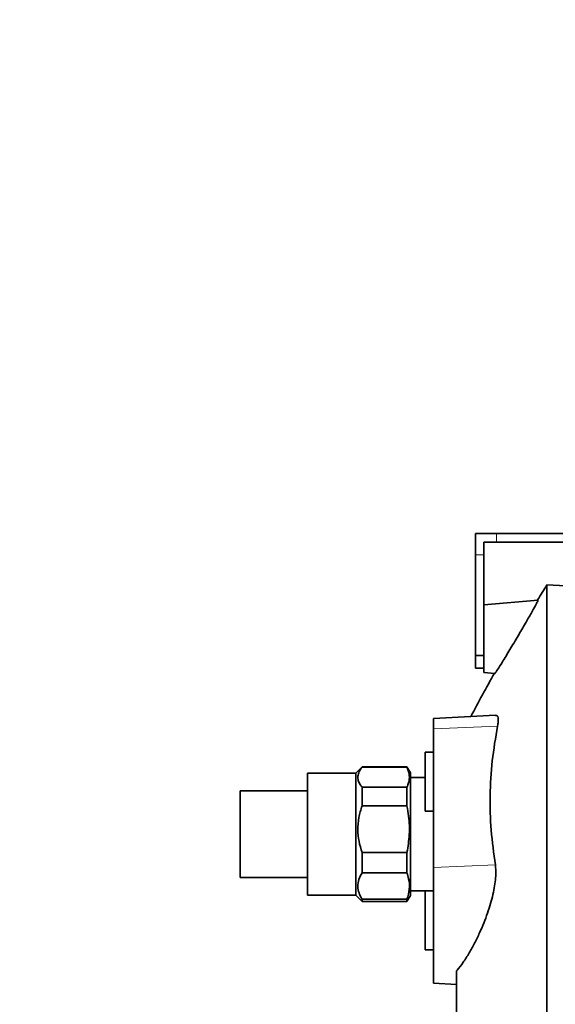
# Model space of a CAD drawing. Header units: millimetres. Extents: x 0 to 11920, y 0 to 8400.
# Tile 5 of 64: x 2753 to 2880, y 1753 to 1987. Entities that reach past the tile are written whole.
import ezdxf

# ---------------------------------------------------------------- set-up
doc = ezdxf.new("R2010")
doc.units = ezdxf.units.MM
doc.header["$LTSCALE"] = 20
doc.styles.add('SLDTEXTSTYLE0', font='TXT', dxfattribs={"width": 0.605})
doc.dimstyles.new('SLDDIMSTYLE0', dxfattribs={"dimtxt": 70, "dimasz": 70, "dimexe": 0, "dimexo": 0.0625, "dimgap": 17.5, "dimtad": 1, "dimdec": 1, "dimrnd": 1e-09, "dimzin": 12, "dimdsep": 46, "dimtxsty": 'SLDTEXTSTYLE0', "dimsah": 1, "dimcen": 0.09, "dimadec": 0, "dimazin": 3, "dimtfac": 1, "dimtofl": 0, "dimtmove": 0, "dimatfit": 3, "dimfxl": 1, "dimfrac": 2, "dimtolj": 1, "dimtzin": 12, "dimarcsym": 0})

# ---------------------------------------------------------------- blocks, each defined once
blk = doc.blocks.new('_D_8')
at = {"color": 7, "linetype": 'Continuous', "lineweight": 0}
for p, q in [((2752.71, 3684.51), (2752.71, 3796.38)), ((3205.71, 1929.18), (3205.71, 3796.38)), ((3205.71, 3766.38), (2752.71, 3766.38)), ((3205.71, 3766.38), (4173.49, 3766.38))]:
    blk.add_line(p, q, dxfattribs=at)
at = {"color": 7, "linetype": 'Continuous', "lineweight": 18}
for points in [[(2752.71, 3766.38), (2822.71, 3756.38), (2822.71, 3776.38)], [(3205.71, 3766.38), (3135.71, 3776.38), (3135.71, 3756.38)]]:
    blk.add_solid(points, dxfattribs=at)
at = {"color": 7, "linetype": 'Continuous', "lineweight": 18, "char_height": 70, "attachment_point": 1, "style": 'SLDTEXTSTYLE0'}
for s, insert in [('(2x M8 Through)', (3462.31, 3856.62)), ('453', (3275.64, 3856.62))]:
    blk.add_mtext(s, dxfattribs=dict(at, insert=insert))

msp = doc.modelspace()

# ---------------------------------------------------------------- linework, layer by layer
at = {"color": 7, "linetype": 'Continuous', "lineweight": 35}
for p, q in [((2861.21, 1859.51), (2861.21, 1864.51)), ((2866.21, 1864.51), (2861.21, 1864.51)), ((2866.21, 1864.51), (2882.21, 1864.51)), ((2863.21, 1859.51), (2863.21, 1862.51)), ((2866.21, 1862.51), (2863.21, 1862.51)), ((2866.21, 1862.51), (2882.21, 1862.51)), ((2861.21, 1835.51), (2861.21, 1859.51)), ((2863.21, 1843.49), (2863.21, 1859.51)), ((2912.21, 1850.51), (2878.21, 1852.3)), ((2878.21, 1714.51), (2878.21, 1852.3)), ((2863.21, 1847.56), (2876.09, 1848.69)), ((2863.21, 1843.49), (2863.21, 1835.54)), ((2861.21, 1835.51), (2863.21, 1835.51)), ((2861.21, 1832.51), (2861.21, 1835.51)), ((2863.21, 1835.51), (2863.21, 1835.54)), ((2863.21, 1835.51), (2863.21, 1835.48)), ((2863.21, 1835.48), (2863.21, 1832.55)), ((2863.21, 1832.51), (2861.21, 1832.51)), ((2863.21, 1832.55), (2863.21, 1832.51)), ((2863.21, 1832.51), (2863.21, 1831.46)), ((2863.21, 1831.46), (2865.82, 1831.24)), ((2865.99, 1821.29), (2851.21, 1820.51)), ((2851.21, 1820.51), (2851.21, 1818.03)), ((2851.21, 1818.03), (2851.21, 1785.03)), ((2851.21, 1812.51), (2849.21, 1812.51)), ((2849.21, 1798.51), (2849.21, 1812.51)), ((2834.21, 1809.01), (2832.74, 1807.55)), ((2844.9, 1809.01), (2834.21, 1809.01)), ((2834.21, 1809.01), (2834.21, 1808.95)), ((2834.21, 1808.95), (2844.9, 1808.95)), ((2845.71, 1807.61), (2844.9, 1809.01)), ((2844.9, 1808.95), (2844.9, 1809.01)), ((2832.74, 1807.55), (2821.21, 1807.55)), ((2821.21, 1806.13), (2821.21, 1807.55)), ((2832.74, 1778.48), (2832.74, 1807.55)), ((2845.71, 1806.19), (2845.71, 1807.61)), ((2821.21, 1778.48), (2821.21, 1806.13)), ((2849.21, 1806.51), (2845.71, 1806.51)), ((2845.71, 1778.42), (2845.71, 1806.19)), ((2821.21, 1803.32), (2805.21, 1803.32)), ((2805.21, 1802.31), (2805.21, 1803.32)), ((2805.21, 1782.71), (2805.21, 1802.31)), ((2834.21, 1804.15), (2834.21, 1799.73)), ((2844.9, 1804.15), (2834.21, 1804.15)), ((2844.9, 1799.73), (2844.9, 1804.15)), ((2834.21, 1799.73), (2844.9, 1799.73)), ((2849.21, 1798.51), (2851.21, 1798.51)), ((2844.9, 1788.63), (2834.21, 1788.63)), ((2834.21, 1788.63), (2834.21, 1783.8)), ((2844.9, 1783.8), (2844.9, 1788.63)), ((2834.21, 1783.8), (2844.9, 1783.8)), ((2851.21, 1785.03), (2851.21, 1757.51)), ((2805.21, 1782.71), (2821.21, 1782.71)), ((2821.21, 1778.48), (2832.74, 1778.48)), ((2832.74, 1778.48), (2834.21, 1777.01)), ((2844.9, 1777.01), (2845.71, 1778.42)), ((2845.71, 1779.51), (2849.21, 1779.51)), ((2851.21, 1779.51), (2849.21, 1779.51)), ((2849.21, 1765.51), (2849.21, 1779.51)), ((2834.21, 1777.5), (2834.21, 1777.01)), ((2844.9, 1777.5), (2834.21, 1777.5)), ((2834.21, 1777.01), (2844.9, 1777.01)), ((2844.9, 1777.01), (2844.9, 1777.5)), ((2849.21, 1765.51), (2851.21, 1765.51)), ((2856.71, 1760.48), (2856.71, 1696.08)), ((2851.21, 1757.51), (2856.71, 1757.23))]:
    msp.add_line(p, q, dxfattribs=at)
at = {"color": 8, "linetype": 'Continuous', "lineweight": 18}
for p, q in [((2866.21, 1864.51), (2866.21, 1862.51)), ((2863.21, 1859.51), (2861.21, 1859.51)), ((2851.21, 1818.03), (2866.44, 1818.7)), ((2851.21, 1785.03), (2865.93, 1785.68))]:
    msp.add_line(p, q, dxfattribs=at)
at = {"color": 7, "linetype": 'Continuous', "lineweight": 35}
for start, end in [(147.8662, 148.345), (150.667, 152.0134)]:
    msp.add_arc((3301.61, 1586.35), 500, start, end, dxfattribs=at)
for points, knots in [([(2876.09, 1848.69), (2876.07, 1848.62), (2876.04, 1848.47), (2875.41, 1847.29), (2874.43, 1845.52), (2873.04, 1843.1), (2871.3, 1840.11), (2869.7, 1837.42), (2868.46, 1835.36), (2867.44, 1833.68), (2866.46, 1832.12), (2865.92, 1831.31), (2865.84, 1831.25), (2865.82, 1831.24)], [0, 0, 0, 0, 0.087737, 0.175327, 0.267011, 0.370301, 0.487943, 0.6178, 0.684451, 0.75105, 0.854008, 0.957437, 1, 1, 1, 1]), ([(2865.99, 1821.24), (2866.12, 1821.24), (2866.41, 1821.24), (2866.6, 1820.71), (2866.64, 1819.89), (2866.5, 1819.08), (2866.44, 1818.7)], [0, 0, 0, 0, 0.228534, 0.496447, 0.764326, 1, 1, 1, 1]), ([(2866.44, 1818.7), (2865.98, 1815.95), (2865.06, 1810.45), (2864.6, 1802.19), (2864.79, 1793.91), (2865.55, 1788.42), (2865.93, 1785.68)], [0, 0, 0, 0, 0.248487, 0.497568, 0.748475, 1, 1, 1, 1]), ([(2834.21, 1808.95), (2833.96, 1808.6), (2833.45, 1807.89), (2833.16, 1806.83), (2833.25, 1805.79), (2833.64, 1804.91), (2834.04, 1804.37), (2834.21, 1804.15)], [0, 0, 0, 0, 0.223645, 0.452071, 0.652587, 0.857554, 1, 1, 1, 1]), ([(2844.9, 1804.15), (2844.98, 1804.34), (2845.33, 1805.13), (2845.59, 1806.55), (2845.33, 1807.96), (2844.98, 1808.76), (2844.9, 1808.95)], [0, 0, 0, 0, 0.122965, 0.496576, 0.879578, 1, 1, 1, 1]), ([(2834.21, 1799.73), (2833.92, 1798.81), (2833.35, 1796.94), (2833.12, 1794.08), (2833.4, 1791.26), (2833.93, 1789.52), (2834.21, 1788.63)], [0, 0, 0, 0, 0.254784, 0.517011, 0.755134, 1, 1, 1, 1]), ([(2844.9, 1788.63), (2845.13, 1790.05), (2845.59, 1792.91), (2845.44, 1796.66), (2845.04, 1798.92), (2844.9, 1799.73)], [0, 0, 0, 0, 0.3836098, 0.7768146, 1, 1, 1, 1]), ([(2865.93, 1785.68), (2865.98, 1785.22), (2866.09, 1784.32), (2866.02, 1782.62), (2865.78, 1780.72), (2865.37, 1778.66), (2864.8, 1776.47), (2864.07, 1774.17), (2863.19, 1771.82), (2862.15, 1769.38), (2860.99, 1766.99), (2859.67, 1764.63), (2858.28, 1762.46), (2857.27, 1761.14), (2856.75, 1760.53), (2856.71, 1760.48)], [0, 0, 0, 0, 0.073994, 0.147986, 0.221915, 0.295865, 0.371208, 0.446581, 0.528319, 0.610089, 0.700861, 0.791658, 0.891318, 0.990981, 1, 1, 1, 1]), ([(2834.21, 1783.8), (2833.92, 1783.28), (2833.35, 1782.21), (2833.12, 1780.59), (2833.4, 1778.99), (2833.93, 1778), (2834.21, 1777.5)], [0, 0, 0, 0, 0.254784, 0.517011, 0.755134, 1, 1, 1, 1]), ([(2844.9, 1777.5), (2845.13, 1778.3), (2845.59, 1779.92), (2845.44, 1782.05), (2845.04, 1783.33), (2844.9, 1783.8)], [0, 0, 0, 0, 0.38361, 0.776815, 1, 1, 1, 1])]:
    msp.add_open_spline(points, degree=3, knots=knots, dxfattribs=at)

# ---------------------------------------------------------------- dimensions: what is measured, and where the dimension line sits
at = {"color": 7, "linetype": 'Continuous', "lineweight": 18}
dim = msp.add_linear_dim(base=(2752.71, 3766.38), p1=(3205.71, 1925.18), p2=(2752.71, 3680.51), angle=0, text='<> (2x M8 Through)', dimstyle='SLDDIMSTYLE0', dxfattribs=at)
dim.commit()
dim.dimension.update_dxf_attribs({"geometry": '_D_8', "text_midpoint": (3724.56, 3766.38), "dimtype": 160})

doc.saveas('drawing.dxf')
